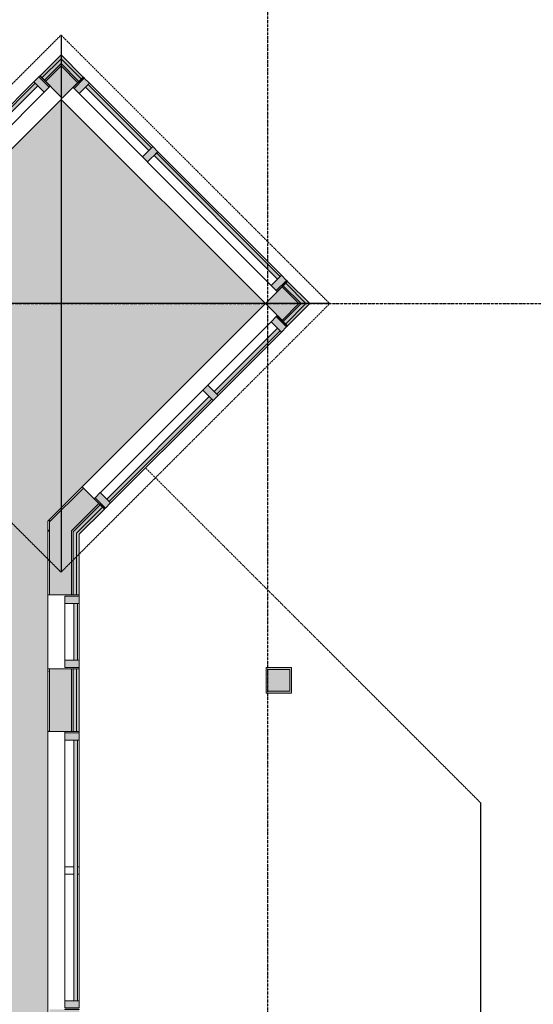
# Model space of a CAD drawing. Header units: millimetres. Extents: x -66110 to 16285, y -16697 to 38719.
# Tile 33 of 35: x -11305 to -7777, y 27585 to 34351. Entities that reach past the tile are written whole.
import ezdxf

# ---------------------------------------------------------------- set-up
doc = ezdxf.new("R2010")
doc.units = ezdxf.units.MM
doc.linetypes.add('Grid Line', pattern=[5, 2, -1, 1, -1])
doc.linetypes.add('Overhead', pattern=[3.96875, 2.38125, -1.5875])
for name, color, linetype, lineweight in [('Curtain Panels', 7, 'Continuous', 9), ('Curtain Wall Mullions', 7, 'Continuous', 18), ('IfcAnnotation', 7, 'Continuous', 9), ('IfcCurtainWall', 7, 'Continuous', 9), ('IfcGrid', 7, 'Continuous', 9), ('IfcWall', 7, 'Continuous', 9), ('Not Exported', 7, 'Continuous', 9)]:
    doc.layers.add(name, color=color, linetype=linetype, lineweight=lineweight)
pattern_1 = [(0, (0, 0), (812.8, 203.2), [67.056, -542.544, 67.056, -542.544, -3251.2]), (0, (0, 0), (812.8, 203.2), [-1219.2, 67.056, -1152.144, 67.056, -542.544, -1422.4]), (0, (0, 0), (812.8, 203.2), [-3048, 67.056, -339.344, 67.056, -948.944]), (120, (304.8, 101.6), (-582.3764, 602.3054), [67.056, -542.544, 67.056, -542.544, -3251.2]), (120, (304.8, 101.6), (-582.3764, 602.3054), [-1219.2, 67.056, -1152.144, 67.056, -542.544, -1422.4]), (120, (304.8, 101.6), (-582.3764, 602.3054), [-3048, 67.056, -339.344, 67.056, -948.944]), (240, (406.4, 508), (-230.4236, -805.5054), [67.056, -542.544, 67.056, -542.544, -3251.2]), (240, (406.4, 508), (-230.4236, -805.5054), [-1219.2, 67.056, -1152.144, 67.056, -542.544, -1422.4]), (240, (406.4, 508), (-230.4236, -805.5054), [-3048, 67.056, -339.344, 67.056, -948.944])]

# ---------------------------------------------------------------- blocks, each defined once
blk = doc.blocks.new('Rectangular Mullion - 50x100 venstre-1678874-plan 01 eksist_ 200')
at = {"layer": 'IfcCurtainWall', "lineweight": 18, "true_color": 0xa62f11}
h = blk.add_hatch(color=24, dxfattribs=at)
h.paths.add_polyline_path([(-60, 50), (-10, 50), (-10, -50), (-60, -50), (-60, 10)])
h.paths.add_polyline_path([(-1, 50), (0, 49), (-1, 41)])
at = {"layer": 'Curtain Wall Mullions'}
for p, q in [((-10, 50), (-60, 50)), ((-60, -50), (-60, 50)), ((-10, -50), (-10, 50)), ((0, 50), (-1, 50)), ((-1, 50), (-1, -50)), ((0, 50), (0, -50)), ((-60, -50), (-10, -50)), ((-1, -50), (0, -50))]:
    blk.add_line(p, q, dxfattribs=at)
blk = doc.blocks.new('System Panel - Gf100-1679051-plan 01 eksist_ 200')
at = {"layer": 'IfcCurtainWall', "true_color": 0x80ffff}
blk.add_hatch(color=131, dxfattribs=at).paths.add_polyline_path([(-600, -12.5), (-600, -37.5), (600, -37.5), (600, -12.5), (-394, -12.5)])
at = {"layer": 'Curtain Panels'}
for p, q in [((-600, -12.5), (600, -12.5)), ((-600, -37.5), (-600, -12.5)), ((600, -37.5), (-600, -37.5)), ((600, -37.5), (600, -12.5))]:
    blk.add_line(p, q, dxfattribs=at)
blk = doc.blocks.new('Rectangular Mullion - 50x100 høyre-1679048-plan 01 eksist_ 200')
at = {"layer": 'IfcCurtainWall'}
for p, q in [((-9507, 32595.5), (-10355.5, 33444)), ((-10426.3, 33373.3), (-9577.7, 32524.8)), ((-9465.3, 32553.8), (-9471.7, 32560.2)), ((-9542.4, 32489.4), (-9536, 32483.1))]:
    blk.add_line(p, q, dxfattribs=at)
blk = doc.blocks.new('Rectangular Mullion - 50x100 venstre-V8-plan 01 eksist_ 200')
at = {"layer": 'IfcCurtainWall', "lineweight": 18, "true_color": 0xa62f11}
blk.add_hatch(color=24, dxfattribs=at).paths.add_polyline_path([(-60, -50), (-60, 50), (-10, 50), (-10, -50)])
at = {"layer": 'Curtain Wall Mullions'}
for p, q in [((-60, 50), (-60, -50)), ((-60, 50), (-10, 50)), ((-10, -50), (-10, 50)), ((0, 50), (-1, 50)), ((-1, 50), (-1, -50)), ((0, -50), (0, 50)), ((-60, -50), (-10, -50)), ((0, -50), (-1, -50))]:
    blk.add_line(p, q, dxfattribs=at)
blk = doc.blocks.new('Rectangular Mullion - 50x100 høyre-V9-plan 01 eksist_ 200')
at = {"layer": 'IfcCurtainWall', "true_color": 0xa62f11}
blk.add_hatch(color=24, dxfattribs=at).paths.add_polyline_path([(-10, -50), (-10, 50), (-60, 50), (-60, -50)])
at = {"layer": 'Curtain Wall Mullions'}
for p, q in [((-60, 50), (-60, -50)), ((-60, 50), (-10, 50)), ((-10, -50), (-10, 50)), ((0, 50), (-1, 50)), ((-1, 50), (-1, -50)), ((0, -50), (0, 50)), ((-60, -50), (-10, -50)), ((0, -50), (-1, -50))]:
    blk.add_line(p, q, dxfattribs=at)
blk = doc.blocks.new('System Panel - Gf100-1679021-plan 01 eksist_ 200')
at = {"layer": 'IfcCurtainWall', "true_color": 0x80ffff}
blk.add_hatch(color=131, dxfattribs=at).paths.add_polyline_path([(307.5, 37.5), (-307.5, 37.5), (-307.5, 12.5), (307.5, 12.5)])
at = {"layer": 'Curtain Panels'}
for p, q in [((-307.5, 37.5), (307.5, 37.5)), ((-307.5, 12.5), (-307.5, 37.5)), ((307.5, 12.5), (-307.5, 12.5)), ((307.5, 12.5), (307.5, 37.5))]:
    blk.add_line(p, q, dxfattribs=at)
blk = doc.blocks.new('Rectangular Mullion - 50x100 høyre-1679018-plan 01 eksist_ 200')
at = {"layer": 'IfcCurtainWall'}
for p, q in [((-10012.6, 31840.3), (-9577.7, 32275.2)), ((-9542.4, 32310.6), (-9536, 32316.9)), ((-9465.3, 32246.2), (-9471.7, 32239.8)), ((-9507, 32204.5), (-9941.9, 31769.6))]:
    blk.add_line(p, q, dxfattribs=at)
blk = doc.blocks.new('Rectangular Mullion - 50x100 venstre-V10-plan 01 eksist_ 200')
at = {"layer": 'IfcCurtainWall', "lineweight": 18, "true_color": 0xa62f11}
h = blk.add_hatch(color=24, dxfattribs=at)
h.paths.add_polyline_path([(0, -50), (-1, -49), (0, -40)])
h.paths.add_polyline_path([(-10, -50), (-60, -50), (-60, 50), (-10, 50), (-10, -41)])
at = {"layer": 'Curtain Wall Mullions'}
for p, q in [((-10, 50), (-60, 50)), ((-60, -50), (-60, 50)), ((-10, -50), (-10, 50)), ((0, 50), (-1, 50)), ((-1, 50), (-1, -50)), ((0, 50), (0, -50)), ((-60, -50), (-10, -50)), ((-1, -50), (0, -50))]:
    blk.add_line(p, q, dxfattribs=at)
blk = doc.blocks.new('Rectangular Mullion - 50x100 høyre-V11-plan 01 eksist_ 200')
at = {"layer": 'IfcCurtainWall', "true_color": 0xa62f11}
h = blk.add_hatch(color=24, dxfattribs=at)
h.paths.add_polyline_path([(-60, -50), (-10, -50), (-10, 50), (-60, 50), (-60, 0)])
h.paths.add_polyline_path([(-1, -50), (0, -49), (-1, -41)])
at = {"layer": 'Curtain Wall Mullions'}
for p, q in [((-10, 50), (-60, 50)), ((-60, -50), (-60, 50)), ((-10, -50), (-10, 50)), ((0, 50), (-1, 50)), ((-1, 50), (-1, -50)), ((0, 50), (0, -50)), ((-60, -50), (-10, -50)), ((-1, -50), (0, -50))]:
    blk.add_line(p, q, dxfattribs=at)
blk = doc.blocks.new('System Panel - Gf100-1679052-plan 01 eksist_ 200')
at = {"layer": 'IfcCurtainWall', "true_color": 0x80ffff}
blk.add_hatch(color=131, dxfattribs=at).paths.add_polyline_path([(-307.5, -12.5), (-307.5, -37.5), (307.5, -37.5), (307.5, -12.5), (-138.5, -12.5)])
at = {"layer": 'Curtain Panels'}
for p, q in [((-307.5, -12.5), (307.5, -12.5)), ((-307.5, -37.5), (-307.5, -12.5)), ((307.5, -37.5), (-307.5, -37.5)), ((307.5, -37.5), (307.5, -12.5))]:
    blk.add_line(p, q, dxfattribs=at)
blk = doc.blocks.new('Rectangular Mullion - 50x100 høyre-1679050-plan 01 eksist_ 200')
at = {"layer": 'IfcCurtainWall'}
for p, q in [((-10861.1, 33949.6), (-10867.5, 33956)), ((-10390.9, 33479.4), (-10825.8, 33914.3)), ((-10938.2, 33885.3), (-10931.8, 33878.9)), ((-10896.5, 33843.6), (-10461.6, 33408.7))]:
    blk.add_line(p, q, dxfattribs=at)
blk = doc.blocks.new('Rectangular Mullion - 50x100-V12-plan 01 eksist_ 200')
at = {"layer": 'IfcCurtainWall', "lineweight": 18, "true_color": 0xa62f11}
blk.add_hatch(color=24, dxfattribs=at).paths.add_polyline_path([(25, -50), (-25, -50), (-25, 50), (25, 50)])
at = {"layer": 'Curtain Wall Mullions'}
for p, q in [((25, 50), (-25, 50)), ((-25, 50), (-25, -50)), ((25, 50), (25, -50)), ((-25, -50), (25, -50))]:
    blk.add_line(p, q, dxfattribs=at)
blk = doc.blocks.new('System Panel - Gf100-1679022-plan 01 eksist_ 200')
at = {"layer": 'IfcCurtainWall', "true_color": 0x80ffff}
blk.add_hatch(color=131, dxfattribs=at).paths.add_polyline_path([(-497.5, 12.5), (497.5, 12.5), (497.5, 37.5), (-497.5, 37.5)])
at = {"layer": 'Curtain Panels'}
for p, q in [((-497.5, 37.5), (497.5, 37.5)), ((-497.5, 12.5), (-497.5, 37.5)), ((497.5, 12.5), (-497.5, 12.5)), ((497.5, 12.5), (497.5, 37.5))]:
    blk.add_line(p, q, dxfattribs=at)
blk = doc.blocks.new('Rectangular Mullion - 50x100 høyre-1679020-plan 01 eksist_ 200')
at = {"layer": 'IfcCurtainWall'}
for p, q in [((-11911.5, 33219.5), (-11208, 33923.1)), ((-11172.6, 33958.5), (-11166.2, 33964.8)), ((-11137.3, 33852.4), (-11840.8, 33148.8)), ((-11095.5, 33894.1), (-11101.9, 33887.8))]:
    blk.add_line(p, q, dxfattribs=at)
blk = doc.blocks.new('Rectangular Mullion - 50x100 høyre-V13-plan 01 eksist_ 200')
at = {"layer": 'IfcCurtainWall'}
for p, q in [((-10751, 31102), (-10048, 31805)), ((-9977.2, 31734.3), (-10680.8, 31030.7)), ((-10793.2, 31059.7), (-10786.9, 31066)), ((-10716.2, 30995.3), (-10722.5, 30989))]:
    blk.add_line(p, q, dxfattribs=at)
blk = doc.blocks.new('Rectangular Mullion - 50x100-1678872-plan 01 eksist_ 200')
at = {"layer": 'IfcCurtainWall', "lineweight": 18, "true_color": 0xa62f11}
blk.add_hatch(color=24, dxfattribs=at).paths.add_polyline_path([(-25, -50), (-25, 50), (25, 50), (25, -50)])
at = {"layer": 'Curtain Wall Mullions'}
for p, q in [((25, 50), (-25, 50)), ((-25, 50), (-25, -50)), ((25, 50), (25, -50)), ((-25, -50), (25, -50))]:
    blk.add_line(p, q, dxfattribs=at)
blk = doc.blocks.new('System Panel - Gf100-V14-plan 01 eksist_ 200')
at = {"layer": 'IfcCurtainWall', "true_color": 0x80ffff}
blk.add_hatch(color=131, dxfattribs=at).paths.add_polyline_path([(-195, -37.5), (195, -37.5), (195, -12.5), (-195, -12.5)])
at = {"layer": 'Curtain Panels'}
for p, q in [((-195, -12.5), (195, -12.5)), ((-195, -37.5), (-195, -12.5)), ((195, -37.5), (-195, -37.5)), ((195, -37.5), (195, -12.5))]:
    blk.add_line(p, q, dxfattribs=at)
blk = doc.blocks.new('Rectangular Mullion - 50x100 høyre-1566875-plan 01 eksist_ 200')
at = {"layer": 'IfcCurtainWall'}
for p, q in [((-17599.6, 32604.1), (-17989.6, 32604.1)), ((-17989.6, 32504.1), (-17599.6, 32504.1))]:
    blk.add_line(p, q, dxfattribs=at)
blk = doc.blocks.new('Rectangular Mullion - 50x100 venstre-V15-plan 01 eksist_ 200')
at = {"layer": 'IfcCurtainWall', "lineweight": 18, "true_color": 0xa62f11}
blk.add_hatch(color=24, dxfattribs=at).paths.add_polyline_path([(-60, 50), (-10, 50), (-10, -50), (-60, -50)])
at = {"layer": 'Curtain Wall Mullions'}
for p, q in [((-60, 50), (-60, -50)), ((-60, 50), (-10, 50)), ((-10, -50), (-10, 50)), ((0, 50), (-1, 50)), ((-1, 50), (-1, -50)), ((0, -50), (0, 50)), ((-60, -50), (-10, -50)), ((0, -50), (-1, -50))]:
    blk.add_line(p, q, dxfattribs=at)
blk = doc.blocks.new('Rectangular Mullion - 50x100 høyre-V16-plan 01 eksist_ 200')
at = {"layer": 'IfcCurtainWall', "true_color": 0xa62f11}
h = blk.add_hatch(color=24, dxfattribs=at)
h.paths.add_polyline_path([(0, 50), (-1, 50), (0, -50)])
h.paths.add_polyline_path([(-10, -50), (-10, 50), (-60, 50), (-60, -50)])
at = {"layer": 'Curtain Wall Mullions'}
for p, q in [((-60, 50), (-60, -50)), ((-60, 50), (-10, 50)), ((-10, -50), (-10, 50)), ((0, 50), (-1, 50)), ((-1, 50), (-1, -50)), ((0, -50), (0, 50)), ((-60, -50), (-10, -50)), ((0, -50), (-1, -50))]:
    blk.add_line(p, q, dxfattribs=at)
blk = doc.blocks.new('Rectangular Mullion - 50x100 høyre-1697099-plan 01 eksist_ 200')
at = {"layer": 'IfcCurtainWall', "true_color": 0xa62f11}
h = blk.add_hatch(color=24, dxfattribs=at)
h.paths.add_polyline_path([(0, 50), (-1, 50), (0, -50)])
h.paths.add_polyline_path([(-10, -50), (-10, 50), (-60, 50), (-60, -50), (-18.3, -50)])
at = {"layer": 'Curtain Wall Mullions'}
for p, q in [((-60, 50), (-60, -50)), ((-10, 50), (-60, 50)), ((-10, -50), (-10, 50)), ((0, 50), (-1, 50)), ((-1, 50), (-1, -50)), ((0, -50), (0, 50)), ((-60, -50), (-10, -50)), ((-1, -50), (0, -50))]:
    blk.add_line(p, q, dxfattribs=at)
blk = doc.blocks.new('Rectangular Mullion - 50x100 høyre-1683786-plan 01 eksist_ 200')
at = {"layer": 'IfcCurtainWall'}
for p, q in [((-10996, 29459), (-10996, 29450)), ((-10896, 29450), (-10896, 29459))]:
    blk.add_line(p, q, dxfattribs=at)
blk = doc.blocks.new('Rectangular Mullion - 50x100-1697097-plan 01 eksist_ 200')
at = {"layer": 'IfcCurtainWall'}
for p, q in [((-25, 37.5), (-25, 50)), ((-25, 50), (25, 50)), ((-25, -50), (-25, 12.5)), ((25, 50), (25, 37.5)), ((25, 12.5), (25, -50)), ((25, -50), (-25, -50))]:
    blk.add_line(p, q, dxfattribs=at)
blk = doc.blocks.new('System Panel - Gf100-1697004-plan 01 eksist_ 200')
at = {"layer": 'IfcCurtainWall', "true_color": 0x80ffff}
blk.add_hatch(color=131, dxfattribs=at).paths.add_polyline_path([(-895, -37.5), (895, -37.5), (895, -12.5), (-895, -12.5)])
at = {"layer": 'Curtain Panels'}
for p, q in [((895, -12.5), (-895, -12.5)), ((-895, -12.5), (-895, -37.5)), ((-895, -37.5), (895, -37.5)), ((895, -37.5), (895, -12.5))]:
    blk.add_line(p, q, dxfattribs=at)
blk = doc.blocks.new('Rectangular Mullion - 50x100 venstre-1697100-plan 01 eksist_ 200')
at = {"layer": 'IfcCurtainWall', "true_color": 0xa62f11}
h = blk.add_hatch(color=24, dxfattribs=at)
h.paths.add_polyline_path([(-60, -50), (-60, 50), (-10, 50), (-10, -50)])
h.paths.add_polyline_path([(-1, 50), (0, 50), (-1, -50)])
at = {"layer": 'Curtain Wall Mullions'}
for p, q in [((-60, -50), (-60, 50)), ((-60, 50), (-10, 50)), ((-10, 50), (-10, -50)), ((-1, -50), (-1, 50)), ((-1, 50), (0, 50)), ((0, 50), (0, -50)), ((-10, -50), (-60, -50)), ((0, -50), (-1, -50))]:
    blk.add_line(p, q, dxfattribs=at)
blk = doc.blocks.new('Rectangular Mullion - 50x100-1683835-plan 01 eksist_ 200')
at = {"layer": 'IfcCurtainWall'}
for p, q in [((-10996, 28480), (-10933.5, 28480)), ((-10996, 27610), (-10996, 28480)), ((-10908.5, 28480), (-10896, 28480)), ((-10896, 28480), (-10896, 27610))]:
    blk.add_line(p, q, dxfattribs=at)
blk = doc.blocks.new('Rectangular Mullion - 50x100-V17-plan 01 eksist_ 200')
at = {"layer": 'IfcCurtainWall'}
for p, q in [((-10996, 28530), (-10996, 29400)), ((-10896, 29400), (-10896, 28530)), ((-10933.5, 28530), (-10996, 28530)), ((-10896, 28530), (-10908.5, 28530))]:
    blk.add_line(p, q, dxfattribs=at)

msp = doc.modelspace()

# ---------------------------------------------------------------- hatches: boundary and pattern name
at = {"layer": 'IfcWall', "true_color": 0xa62f11}
for points in [[(-11152.1, 33952.1), (-11007.8, 34096.3), (-11021.3, 34109.8), (-11165.5, 33965.5)], [(-10813.3, 30925.1), (-10896, 30842.4), (-10896, 30815.5), (-10801.1, 30910.4)]]:
    msp.add_hatch(color=24, dxfattribs=at).paths.add_polyline_path(points)
at = {"layer": 'IfcWall', "true_color": 0xf0f0f0}
for points in [[(-11135.8, 33935.8), (-11005, 34066.7), (-11021.3, 34082.9), (-11152.1, 33952.1)], [(-10915, 30823.4), (-10813.3, 30925.1), (-10828.2, 30942.7), (-10915, 30855.9), (-10915, 30832.9)], [(-9450, 29736.5), (-9450, 29886.5), (-9600, 29886.5), (-9600, 29736.5), (-9463.5, 29736.5)]]:
    msp.add_hatch(color=7, dxfattribs=at).paths.add_polyline_path(points)
at = {"layer": 'IfcWall', "true_color": 0x787878}
for points in [[(-11127.4, 33927.4), (-11012.8, 34041.9), (-11021.3, 34050.4), (-11135.8, 33935.8)], [(-10938, 30832.9), (-10828.2, 30942.7), (-10835.9, 30952), (-10938, 30849.9), (-10938, 30837.9)]]:
    msp.add_hatch(color=8, dxfattribs=at).paths.add_polyline_path(points)
at = {"layer": 'IfcWall', "true_color": 0xa62f11}
h = msp.add_hatch(color=24, dxfattribs=at)
h.paths.add_polyline_path([(-9324.9, 32386.6), (-9311.5, 32400), (-9464.6, 32553.1), (-9478, 32539.7), (-9338.4, 32400)])
h.paths.add_polyline_path([(-10881.6, 33943.3), (-10868.2, 33956.7), (-11007.8, 34096.3), (-11021.3, 34082.9), (-10895.1, 33956.7)])
at = {"layer": 'IfcWall', "true_color": 0xf0f0f0}
h = msp.add_hatch(color=7, dxfattribs=at)
h.paths.add_polyline_path([(-9354.6, 32383.7), (-9338.4, 32400), (-9478, 32539.7), (-9494.3, 32523.4), (-9357.5, 32386.6)])
h.paths.add_polyline_path([(-10897.9, 33927), (-10881.6, 33943.3), (-11005, 34066.7), (-11021.3, 34050.4), (-10914.2, 33943.3)])
at = {"layer": 'IfcWall', "true_color": 0x787878}
h = msp.add_hatch(color=8, dxfattribs=at)
h.paths.add_polyline_path([(-9379.4, 32391.5), (-9370.9, 32400), (-9494.3, 32523.4), (-9502.8, 32514.9), (-9387.9, 32400)])
h.paths.add_polyline_path([(-10906.4, 33918.5), (-10898.2, 33927.4), (-11012.8, 34041.9), (-11021.3, 34033.4), (-10914.9, 33927)])
at = {"layer": 'IfcWall', "true_color": 0xffffcd}
for points in [[(-11021.3, 33821.3), (-10915.2, 33927.4), (-11021.3, 34033.4), (-11127.4, 33927.4)], [(-10950, 30837.9), (-10835.9, 30952), (-10932.7, 31067.3), (-10950, 31050), (-10950, 30849.9)]]:
    msp.add_hatch(color=7, dxfattribs=at).paths.add_polyline_path(points)
h = msp.add_hatch(color=7, dxfattribs=at)
h.paths.add_polyline_path([(-9493.9, 32293.9), (-9387.9, 32400), (-9502.8, 32514.9), (-9608.8, 32408.8), (-9494.3, 32294.3)])
h.paths.add_polyline_path([(-11012.4, 33812.4), (-10906.4, 33918.5), (-10915.6, 33927), (-11021.3, 33821.3), (-11012.8, 33812.8)])
h = msp.add_hatch(color=7, dxfattribs=at)
h.paths.add_polyline_path([(-10835.9, 30952), (-10761.4, 31026.4), (-10867.5, 31132.5), (-10932.7, 31067.3), (-10875.5, 30999.2)])
h.paths.add_polyline_path([(-9502.8, 32285.1), (-9493.9, 32293.9), (-9600, 32400), (-9608.8, 32391.2), (-9511.6, 32293.9)])
at = {"layer": 'IfcWall', "true_color": 0x787878}
h = msp.add_hatch(color=8, dxfattribs=at)
h.paths.add_polyline_path([(-10828.2, 30942.7), (-10752.9, 31018), (-10761.4, 31026.4), (-10835.9, 30952)])
h.paths.add_polyline_path([(-9494.3, 32276.6), (-9379.4, 32391.5), (-9387.9, 32400), (-9502.8, 32285.1)])
at = {"layer": 'IfcWall', "true_color": 0xf0f0f0}
h = msp.add_hatch(color=7, dxfattribs=at)
h.paths.add_polyline_path([(-10813.3, 30925.1), (-10736.7, 31001.7), (-10752.9, 31018), (-10828.2, 30942.7)])
h.paths.add_polyline_path([(-9478, 32260.3), (-9354.6, 32383.7), (-9370.9, 32400), (-9493.9, 32276.3)])
at = {"layer": 'IfcWall', "true_color": 0xa62f11}
h = msp.add_hatch(color=24, dxfattribs=at)
h.paths.add_polyline_path([(-10801.1, 30910.4), (-10723.2, 30988.3), (-10736.7, 31001.7), (-10813.3, 30925.1)])
h.paths.add_polyline_path([(-9464.6, 32246.9), (-9324.9, 32386.6), (-9338.4, 32400), (-9478, 32260.3)])
at = {"layer": 'IfcWall', "true_color": 0x787878}
h = msp.add_hatch(dxfattribs=at)
h.set_pattern_fill('FP_2', color=8, style=0, pattern_type=2)
h.set_pattern_definition(pattern_1)
h.paths.add_polyline_path([(-9608.8, 32408.8), (-9617.7, 32400), (-9608.8, 32391.2), (-9600, 32400)])
h = msp.add_hatch(dxfattribs=at)
h.set_pattern_fill('FP_2', color=8, style=0, pattern_type=2)
h.set_pattern_definition(pattern_1)
h.paths.add_polyline_path([(-10932.7, 31067.3), (-10867.5, 31132.5), (-10876.3, 31141.3), (-10940.8, 31076.9)])
h = msp.add_hatch(dxfattribs=at)
h.set_pattern_fill('FP_1', color=8, style=0, pattern_type=2)
h.set_pattern_definition(pattern_1)
h.paths.add_polyline_path([(-11100, 30900), (-10932.7, 31067.3), (-10940.8, 31076.9), (-11100, 30917.7)])
at = {"layer": 'IfcWall', "true_color": 0xffffcd}
h = msp.add_hatch(color=7, dxfattribs=at)
h.paths.add_polyline_path([(-11100, 27300), (-10950, 27300), (-10950, 27550), (-11100, 27550), (-11100, 27375)])
h.paths.add_polyline_path([(-11100, 29460), (-10950, 29460), (-10950, 29701.8), (-11100, 29701.8)])
h.paths.add_polyline_path([(-10950, 30474.4), (-10950, 31050), (-11100, 30900), (-11100, 30474.4)])
at = {"layer": 'IfcWall', "true_color": 0x787878}
h = msp.add_hatch(dxfattribs=at)
h.set_pattern_fill('FP_1', color=8, style=0, pattern_type=2)
h.set_pattern_definition(pattern_1)
h.paths.add_polyline_path([(-11100, 27387.5), (-11100, 27550), (-11112.5, 27550), (-11112.5, 27387.5)])
h.paths.add_polyline_path([(-11100, 29460), (-11100, 29701.8), (-11112.5, 29701.8), (-11112.5, 29460)])
h.paths.add_polyline_path([(-11112.5, 30474.4), (-11100, 30474.4), (-11100, 30917.7), (-11112.5, 30905.2), (-11112.5, 30570.3)])
at = {"layer": 'IfcWall', "true_color": 0xf0f0f0}
h = msp.add_hatch(color=7, dxfattribs=at)
h.paths.add_polyline_path([(-10915, 27462), (-10915, 27550), (-10938, 27550), (-10938, 27462)])
h.paths.add_polyline_path([(-10915, 29460), (-10915, 29701.8), (-10938, 29701.8), (-10938, 29460)])
h.paths.add_polyline_path([(-10938, 30474.4), (-10915, 30474.4), (-10915, 30855.9), (-10938, 30832.9), (-10938, 30570.3)])
at = {"layer": 'IfcWall', "true_color": 0x787878}
h = msp.add_hatch(color=8, dxfattribs=at)
h.paths.add_polyline_path([(-10950, 27450), (-10938, 27450), (-10938, 27550), (-10950, 27550), (-10950, 27462)])
h.paths.add_polyline_path([(-10950, 29460), (-10938, 29460), (-10938, 29701.8), (-10950, 29701.8)])
h.paths.add_polyline_path([(-10950, 30474.4), (-10938, 30474.4), (-10938, 30849.9), (-10950, 30837.9), (-10950, 30570.3)])
at = {"layer": 'IfcWall', "true_color": 0xa62f11}
h = msp.add_hatch(color=24, dxfattribs=at)
h.paths.add_polyline_path([(-10915, 27485), (-10896, 27485), (-10896, 27550), (-10915, 27550), (-10915, 27504)])
h.paths.add_polyline_path([(-10915, 29460), (-10896, 29460), (-10896, 29701.8), (-10915, 29701.8)])
h.paths.add_polyline_path([(-10896, 30474.4), (-10896, 30842.4), (-10915, 30823.4), (-10915, 30474.4)])
at = {"layer": 'IfcWall', "true_color": 0x787878}
h = msp.add_hatch(dxfattribs=at)
h.set_pattern_fill('FP_1', color=8, style=0, pattern_type=2)
h.set_pattern_definition(pattern_1)
h.paths.add_polyline_path([(-11100, 29701.8), (-11100, 29890), (-11112.5, 29890), (-11112.5, 29701.8)])
h.paths.add_polyline_path([(-11112.5, 30400), (-11100, 30400), (-11100, 30474.4), (-11112.5, 30474.4)])
at = {"layer": 'IfcWall', "true_color": 0xffffcd}
h = msp.add_hatch(color=7, dxfattribs=at)
h.paths.add_polyline_path([(-11100, 29701.8), (-10950, 29701.8), (-10950, 29890), (-11100, 29890)])
h.paths.add_polyline_path([(-11100, 30400), (-10950, 30400), (-10950, 30474.4), (-11100, 30474.4)])
at = {"layer": 'IfcWall', "true_color": 0x787878}
h = msp.add_hatch(color=8, dxfattribs=at)
h.paths.add_polyline_path([(-10950, 29701.8), (-10938, 29701.8), (-10938, 29890), (-10950, 29890)])
h.paths.add_polyline_path([(-10950, 30400), (-10938, 30400), (-10938, 30474.4), (-10950, 30474.4)])
at = {"layer": 'IfcWall', "true_color": 0xf0f0f0}
h = msp.add_hatch(color=7, dxfattribs=at)
h.paths.add_polyline_path([(-10915, 29701.8), (-10915, 29890), (-10938, 29890), (-10938, 29701.8)])
h.paths.add_polyline_path([(-10938, 30400), (-10915, 30400), (-10915, 30474.4), (-10938, 30474.4)])
at = {"layer": 'IfcWall', "true_color": 0xa62f11}
h = msp.add_hatch(color=24, dxfattribs=at)
h.paths.add_polyline_path([(-10915, 29701.8), (-10896, 29701.8), (-10896, 29890), (-10915, 29890)])
h.paths.add_polyline_path([(-10915, 30400), (-10896, 30400), (-10896, 30474.4), (-10915, 30474.4)])
at = {"layer": 'IfcWall', "true_color": 0xb03d21}
for points in [[(-9600, 29724), (-9600, 29899), (-9612.5, 29899), (-9612.5, 29724)], [(-9450, 29724), (-9437.5, 29724), (-9437.5, 29899), (-9600, 29899), (-9600, 29886.5), (-9450, 29886.5), (-9450, 29736.5), (-9600, 29736.5), (-9600, 29724), (-9463.5, 29724)]]:
    msp.add_hatch(color=34, dxfattribs=at).paths.add_polyline_path(points)
at = {"layer": 'Not Exported', "true_color": 0xedfae6}
h = msp.add_hatch(color=7, dxfattribs=at)
h.paths.add_polyline_path([(-13850, 27387.5), (-11112.5, 27387.5), (-11112.5, 30905.2), (-9617.7, 32400), (-11021.3, 33803.6), (-12110.2, 32714.7), (-12437.3, 32387.6), (-13850, 32387.6), (-13850, 28460), (-13900, 28460), (-13900, 27450), (-13850, 27450)])
h.paths.add_polyline_path([(-13128.8, 28622.6), (-13553.1, 29046.9), (-12987.4, 29612.6), (-12138.9, 29612.6), (-13093.5, 28658)])

# ---------------------------------------------------------------- linework, layer by layer
at = {"layer": 'IfcAnnotation', "linetype": 'Overhead', "lineweight": 25}
for p, q in [((-11021.2, 34245.6), (-12866.7, 32400.1)), ((-9175.6, 32400.1), (-11021.2, 34245.6)), ((-11021.2, 34245.6), (-11021.2, 30554.5)), ((-12866.7, 32400.1), (-11021.2, 30554.5)), ((-9175.6, 32400.1), (-12866.7, 32400.1)), ((-11021.2, 30554.5), (-9175.6, 32400.1)), ((-8136.5, 28967.2), (-10440.4, 31271.1)), ((-8136.5, 16400), (-8136.5, 28967.2))]:
    msp.add_line(p, q, dxfattribs=at)
at = {"layer": 'IfcGrid', "color": 9, "linetype": 'Grid Line', "lineweight": 25, "true_color": 0xc0c0c0}
for p, q in [((-9600, -6068.3), (-9600, 34991.8)), ((-54931.9, 32400.1), (4529.7, 32400.1))]:
    msp.add_line(p, q, dxfattribs=at)
at = {"layer": 'IfcWall', "lineweight": 18}
for p, q in [((-11021.3, 34109.8), (-11165.5, 33965.5)), ((-10868.2, 33956.7), (-11021.3, 34109.8)), ((-11012.4, 33812.4), (-11165.5, 33965.5)), ((-10868.2, 33956.7), (-11012.4, 33812.4)), ((-9617.7, 32400), (-9464.6, 32553.1)), ((-9464.6, 32553.1), (-9311.5, 32400)), ((-9464.6, 32246.9), (-9617.7, 32400)), ((-9464.6, 32246.9), (-9311.5, 32400)), ((-11112.5, 30905.2), (-10876.3, 31141.3)), ((-10723.2, 30988.3), (-10876.3, 31141.3)), ((-10896, 30815.5), (-10723.2, 30988.3)), ((-11112.5, 30905.2), (-11112.5, 30400)), ((-10896, 30815.5), (-10896, 30400)), ((-11112.5, 30400), (-10896, 30400)), ((-11112.5, 29460), (-11112.5, 29890)), ((-11112.5, 29890), (-10896, 29890)), ((-10896, 29460), (-10896, 29890)), ((-9437.5, 29899), (-9612.5, 29899)), ((-9612.5, 29899), (-9612.5, 29724)), ((-9437.5, 29724), (-9437.5, 29899)), ((-9612.5, 29724), (-9437.5, 29724)), ((-11112.5, 29460), (-10896, 29460))]:
    msp.add_line(p, q, dxfattribs=at)
at = {"layer": 'IfcWall'}
for p, q in [((-11021.3, 34082.9), (-11152.1, 33952.1)), ((-11021.3, 34050.4), (-11135.8, 33935.8)), ((-11021.3, 34082.9), (-10881.6, 33943.3)), ((-11021.3, 34050.4), (-10897.9, 33927)), ((-11021.3, 34033.4), (-11127.4, 33927.4)), ((-11021.3, 34033.4), (-10906.4, 33918.5)), ((-11021.3, 33803.6), (-12343.9, 32481)), ((-9617.7, 32400), (-11021.3, 33803.6)), ((-9387.9, 32400), (-9502.8, 32514.9)), ((-9370.9, 32400), (-9494.3, 32523.4)), ((-9338.4, 32400), (-9478, 32539.7)), ((-10876.3, 31141.3), (-9617.7, 32400)), ((-9600, 32400), (-9608.8, 32408.8)), ((-9600, 32400), (-9608.8, 32391.2)), ((-9387.9, 32400), (-9502.8, 32285.1)), ((-9370.9, 32400), (-9494.3, 32276.6)), ((-9338.4, 32400), (-9478, 32260.3)), ((-11100, 30900), (-10867.5, 31132.5)), ((-10761.4, 31026.4), (-10950, 30837.9)), ((-10938, 30832.9), (-10752.9, 31018)), ((-10736.7, 31001.7), (-10915, 30823.4)), ((-11100, 30400), (-11100, 30917.7)), ((-10950, 30400), (-10950, 30837.9)), ((-10938, 30400), (-10938, 30832.9)), ((-10915, 30400), (-10915, 30823.4)), ((-11112.5, 29890), (-11112.5, 30400)), ((-10896, 30399), (-10896, 30390)), ((-11100, 29460), (-11100, 29890)), ((-10950, 29460), (-10950, 29890)), ((-10938, 29460), (-10938, 29890)), ((-10915, 29460), (-10915, 29890)), ((-10896, 29900), (-10896, 29891)), ((-9450, 29886.5), (-9600, 29886.5)), ((-9600, 29886.5), (-9600, 29736.5)), ((-9450, 29886.5), (-9450, 29736.5)), ((-9600, 29736.5), (-9450, 29736.5)), ((-11112.5, 27550), (-11112.5, 29460))]:
    msp.add_line(p, q, dxfattribs=at)
at = {"layer": 'Not Exported', "flags": 128}
msp.add_lwpolyline([(-12437.3, 32387.6), (-13850, 32387.6), (-13850, 28901.6), (-13850, 28750), (-13850, 28672), (-13850, 27387.5), (-11112.5, 27387.5), (-11112.5, 30905.2), (-9617.7, 32400), (-11021.3, 33803.6)], close=True, dxfattribs=at)

# ---------------------------------------------------------------- block references
at = {"layer": 'Curtain Panels'}
for name, p, rotation in [('System Panel - Gf100-1679022-plan 01 eksist_ 200', (-11524.4, 33536), 45.00000000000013), ('System Panel - Gf100-1679052-plan 01 eksist_ 200', (-10643.7, 33661.5), 135.0000000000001), ('System Panel - Gf100-1679051-plan 01 eksist_ 200', (-9966.6, 32984.4), 135.0000000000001), ('System Panel - Gf100-1679021-plan 01 eksist_ 200', (-9759.8, 32022.4), 224.9999999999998), ('System Panel - Gf100-1679022-plan 01 eksist_ 200', (-10364.4, 31417.8), 224.9999999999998), ('System Panel - Gf100-V14-plan 01 eksist_ 200', (-10946, 30145), 90.00000000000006)]:
    msp.add_blockref(name, p, dxfattribs=dict(at, rotation=rotation))
at = {"layer": 'Curtain Wall Mullions', "extrusion": (0, 0, -1)}
for name, p, rotation in [('Rectangular Mullion - 50x100 venstre-1678874-plan 01 eksist_ 200', (11130.2, 33930.2), 134.9999999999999), ('Rectangular Mullion - 50x100 venstre-V8-plan 01 eksist_ 200', (10903.6, 33921.3), 44.99999999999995), ('Rectangular Mullion - 50x100-V12-plan 01 eksist_ 200', (10408.6, 33426.4), 44.99999999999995), ('Rectangular Mullion - 50x100-1678872-plan 01 eksist_ 200', (9994.9, 31787.3), 315.0000000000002), ('Rectangular Mullion - 50x100 venstre-V10-plan 01 eksist_ 200', (10758.6, 31023.6), 315.0000000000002), ('Rectangular Mullion - 50x100 venstre-V15-plan 01 eksist_ 200', (10946, 30400), 89.99999999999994)]:
    msp.add_blockref(name, p, dxfattribs=dict(at, rotation=rotation))
at = {"layer": 'IfcCurtainWall'}
for name in ['Rectangular Mullion - 50x100 høyre-1679020-plan 01 eksist_ 200', 'Rectangular Mullion - 50x100 høyre-1679050-plan 01 eksist_ 200', 'Rectangular Mullion - 50x100 høyre-1679048-plan 01 eksist_ 200', 'Rectangular Mullion - 50x100 høyre-1679018-plan 01 eksist_ 200', 'Rectangular Mullion - 50x100 høyre-V13-plan 01 eksist_ 200', 'Rectangular Mullion - 50x100 høyre-1683786-plan 01 eksist_ 200', 'Rectangular Mullion - 50x100-V17-plan 01 eksist_ 200', 'Rectangular Mullion - 50x100-1683835-plan 01 eksist_ 200']:
    msp.add_blockref(name, (0, 0), dxfattribs=at)
for name, p, rotation in [('Rectangular Mullion - 50x100 høyre-V9-plan 01 eksist_ 200', (-9499.9, 32517.7), 315.0000000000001), ('Rectangular Mullion - 50x100 høyre-V11-plan 01 eksist_ 200', (-9499.9, 32282.3), 44.99999999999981), ('Rectangular Mullion - 50x100 høyre-1566875-plan 01 eksist_ 200', (-43500.1, 12350.4), 270), ('Rectangular Mullion - 50x100 høyre-V16-plan 01 eksist_ 200', (-10946, 29890), 270.0000000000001), ('System Panel - Gf100-1697004-plan 01 eksist_ 200', (-10946, 28505), 90.00000000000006), ('Rectangular Mullion - 50x100 høyre-1697099-plan 01 eksist_ 200', (-10946, 27550), 270.0000000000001)]:
    msp.add_blockref(name, p, dxfattribs=dict(at, rotation=rotation))
at = {"layer": 'IfcCurtainWall', "extrusion": (0, 0, -1), "rotation": 89.99999999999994}
for name, p in [('Rectangular Mullion - 50x100 venstre-1697100-plan 01 eksist_ 200', (10946, 29460)), ('Rectangular Mullion - 50x100-1697097-plan 01 eksist_ 200', (10946, 28505))]:
    msp.add_blockref(name, p, dxfattribs=at)

doc.saveas('drawing.dxf')
